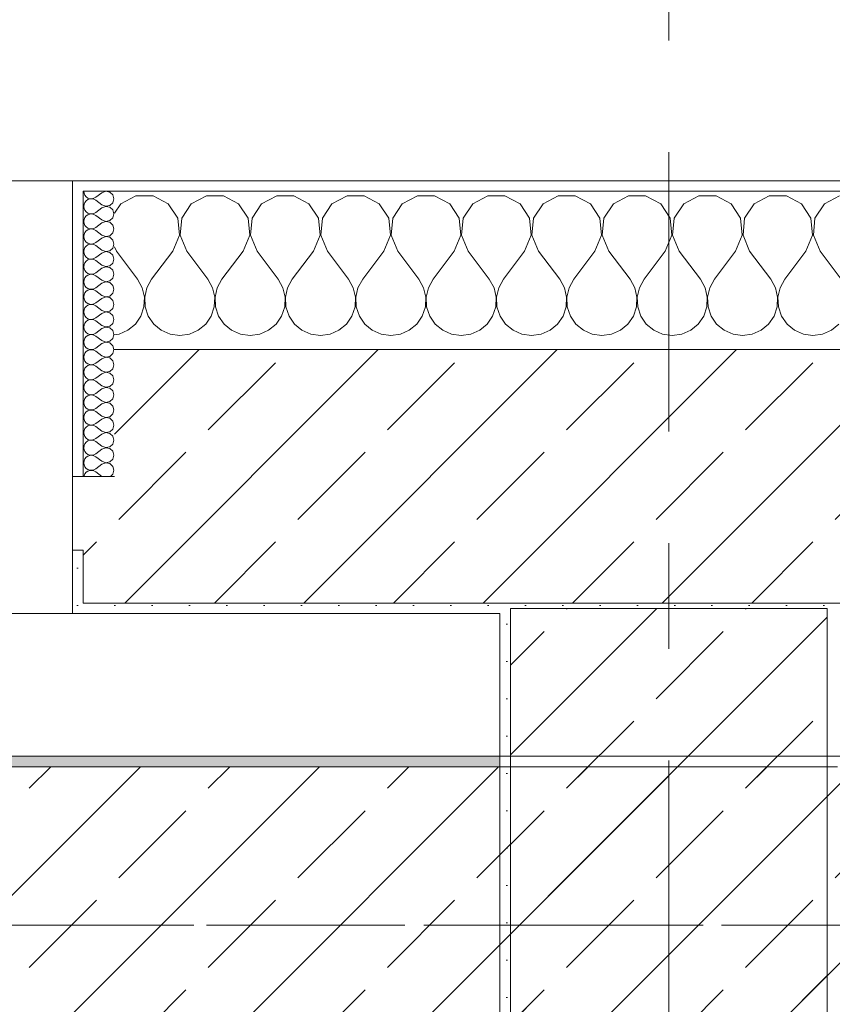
# Model space of a CAD drawing. Header units: metres. Extents: x -3.6 to 84.5, y -11 to 16.8.
# Tile 207 of 229: x 53.9 to 54.7, y 13.1 to 14. Entities that reach past the tile are written whole.
import ezdxf

# ---------------------------------------------------------------- set-up
doc = ezdxf.new("R2010")
doc.units = ezdxf.units.M
doc.header["$MEASUREMENT"] = 0
doc.linetypes.add('Achse', pattern=[0.2, 0.1, -0.05, 0, -0.05])
doc.linetypes.add('Strichlinie doppelt', pattern=[0.546806, 0.264583, -0.105833, 0.070556, -0.105833])
for name, color, linetype in [('451 - Universal.Achsen Raster', 7, 'Continuous'), ('604 - Struktur.Wand Aussen', 7, 'Continuous'), ('607 - Struktur.Stütze', 7, 'Continuous'), ('608 - Struktur.Träger', 7, 'Continuous')]:
    doc.layers.add(name, color=color, linetype=linetype)
pattern_1 = [(45, (0, 0), (-0.08485281, 0.08485281), []), (45, (-0.04243, 0.04243), (-0.08485281, 0.08485281), [0.09, -0.03])]
pattern_2 = [(45, (0, 0), (-0.01767767, 0.01767767), [0, -0.025])]
pattern_3 = [(0, (0, 0), (0, 0.08660254), [0, -0.05]), (0, (0.025, 0.0433), (0, 0.08660254), [0, -0.05])]

# ---------------------------------------------------------------- blocks, each defined once
blk = doc.blocks.new('*X22')
at = {"layer": '604 - Struktur.Wand Aussen', "color": 7, "linetype": 'Continuous', "lineweight": 5}
for p, q in [((54.02521, 13.84066), (54.0109, 13.83299)), ((54.04145, 13.84066), (54.02521, 13.84066)), ((54.05576, 13.83299), (54.04145, 13.84066)), ((54.09188, 13.84066), (54.07757, 13.83299)), ((54.10812, 13.84066), (54.09188, 13.84066)), ((54.12243, 13.83299), (54.10812, 13.84066)), ((54.15855, 13.84066), (54.14424, 13.83299)), ((54.17479, 13.84066), (54.15855, 13.84066)), ((54.1891, 13.83299), (54.17479, 13.84066)), ((54.22521, 13.84066), (54.2109, 13.83299)), ((54.24145, 13.84066), (54.22521, 13.84066)), ((54.25576, 13.83299), (54.24145, 13.84066)), ((54.29188, 13.84066), (54.27757, 13.83299)), ((54.30812, 13.84066), (54.29188, 13.84066)), ((54.32243, 13.83299), (54.30812, 13.84066)), ((54.35855, 13.84066), (54.34424, 13.83299)), ((54.37479, 13.84066), (54.35855, 13.84066)), ((54.3891, 13.83299), (54.37479, 13.84066)), ((54.42521, 13.84066), (54.4109, 13.83299)), ((54.44145, 13.84066), (54.42521, 13.84066)), ((54.45576, 13.83299), (54.44145, 13.84066)), ((54.49188, 13.84066), (54.47757, 13.83299)), ((54.50812, 13.84066), (54.49188, 13.84066)), ((54.52243, 13.83299), (54.50812, 13.84066)), ((54.55855, 13.84066), (54.54424, 13.83299)), ((54.57479, 13.84066), (54.55855, 13.84066)), ((54.5891, 13.83299), (54.57479, 13.84066)), ((54.62521, 13.84066), (54.6109, 13.83299)), ((54.64145, 13.84066), (54.62521, 13.84066)), ((54.65576, 13.83299), (54.64145, 13.84066)), ((54.69188, 13.84066), (54.67757, 13.83299)), ((54.0109, 13.83299), (54.005, 13.82411)), ((54.06475, 13.81947), (54.05576, 13.83299)), ((54.07757, 13.83299), (54.06858, 13.81947)), ((54.13142, 13.81947), (54.12243, 13.83299)), ((54.14424, 13.83299), (54.13525, 13.81947)), ((54.19808, 13.81947), (54.1891, 13.83299)), ((54.2109, 13.83299), (54.20192, 13.81947)), ((54.26475, 13.81947), (54.25576, 13.83299)), ((54.27757, 13.83299), (54.26858, 13.81947)), ((54.33142, 13.81947), (54.32243, 13.83299)), ((54.34424, 13.83299), (54.33525, 13.81947)), ((54.39808, 13.81947), (54.3891, 13.83299)), ((54.4109, 13.83299), (54.40192, 13.81947)), ((54.46475, 13.81947), (54.45576, 13.83299)), ((54.47757, 13.83299), (54.46858, 13.81947)), ((54.53142, 13.81947), (54.52243, 13.83299)), ((54.54424, 13.83299), (54.53525, 13.81947)), ((54.59808, 13.81947), (54.5891, 13.83299)), ((54.6109, 13.83299), (54.60192, 13.81947)), ((54.66475, 13.81947), (54.65576, 13.83299)), ((54.67757, 13.83299), (54.66858, 13.81947)), ((54.06629, 13.8033), (54.06475, 13.81947)), ((54.06858, 13.81947), (54.06705, 13.8033)), ((54.13295, 13.8033), (54.13142, 13.81947)), ((54.13525, 13.81947), (54.13371, 13.8033)), ((54.19962, 13.8033), (54.19808, 13.81947)), ((54.20192, 13.81947), (54.20038, 13.8033)), ((54.26629, 13.8033), (54.26475, 13.81947)), ((54.26858, 13.81947), (54.26705, 13.8033)), ((54.33295, 13.8033), (54.33142, 13.81947)), ((54.33525, 13.81947), (54.33371, 13.8033)), ((54.39962, 13.8033), (54.39808, 13.81947)), ((54.40192, 13.81947), (54.40038, 13.8033)), ((54.46629, 13.8033), (54.46475, 13.81947)), ((54.46858, 13.81947), (54.46705, 13.8033)), ((54.53295, 13.8033), (54.53142, 13.81947)), ((54.53525, 13.81947), (54.53371, 13.8033)), ((54.59962, 13.8033), (54.59808, 13.81947)), ((54.60192, 13.81947), (54.60038, 13.8033)), ((54.66629, 13.8033), (54.66475, 13.81947)), ((54.66858, 13.81947), (54.66705, 13.8033)), ((54.06, 13.78833), (54.06629, 13.8033)), ((54.06705, 13.8033), (54.07333, 13.78833)), ((54.12667, 13.78833), (54.13295, 13.8033)), ((54.13371, 13.8033), (54.14, 13.78833)), ((54.19333, 13.78833), (54.19962, 13.8033)), ((54.20038, 13.8033), (54.20667, 13.78833)), ((54.26, 13.78833), (54.26629, 13.8033)), ((54.26705, 13.8033), (54.27333, 13.78833)), ((54.32667, 13.78833), (54.33295, 13.8033)), ((54.33371, 13.8033), (54.34, 13.78833)), ((54.39333, 13.78833), (54.39962, 13.8033)), ((54.40038, 13.8033), (54.40667, 13.78833)), ((54.46, 13.78833), (54.46629, 13.8033)), ((54.46705, 13.8033), (54.47333, 13.78833)), ((54.52667, 13.78833), (54.53295, 13.8033)), ((54.53371, 13.8033), (54.54, 13.78833)), ((54.59333, 13.78833), (54.59962, 13.8033)), ((54.60038, 13.8033), (54.60667, 13.78833)), ((54.66, 13.78833), (54.66629, 13.8033)), ((54.66705, 13.8033), (54.67333, 13.78833)), ((54.005, 13.7923), (54.00667, 13.78833)), ((54.00667, 13.78833), (54.02667, 13.76167)), ((54.06, 13.78833), (54.04, 13.76167)), ((54.07333, 13.78833), (54.09333, 13.76167)), ((54.12667, 13.78833), (54.10667, 13.76167)), ((54.14, 13.78833), (54.16, 13.76167)), ((54.19333, 13.78833), (54.17333, 13.76167)), ((54.20667, 13.78833), (54.22667, 13.76167)), ((54.26, 13.78833), (54.24, 13.76167)), ((54.27333, 13.78833), (54.29333, 13.76167)), ((54.32667, 13.78833), (54.30667, 13.76167)), ((54.34, 13.78833), (54.36, 13.76167)), ((54.39333, 13.78833), (54.37333, 13.76167)), ((54.40667, 13.78833), (54.42667, 13.76167)), ((54.46, 13.78833), (54.44, 13.76167)), ((54.47333, 13.78833), (54.49333, 13.76167)), ((54.52667, 13.78833), (54.50667, 13.76167)), ((54.54, 13.78833), (54.56, 13.76167)), ((54.59333, 13.78833), (54.57333, 13.76167)), ((54.60667, 13.78833), (54.62667, 13.76167)), ((54.66, 13.78833), (54.64, 13.76167)), ((54.67333, 13.78833), (54.69333, 13.76167)), ((54.03112, 13.75362), (54.02667, 13.76167)), ((54.04, 13.76167), (54.03555, 13.75362)), ((54.09778, 13.75362), (54.09333, 13.76167)), ((54.10667, 13.76167), (54.10222, 13.75362)), ((54.16445, 13.75362), (54.16, 13.76167)), ((54.17333, 13.76167), (54.16888, 13.75362)), ((54.23112, 13.75362), (54.22667, 13.76167)), ((54.24, 13.76167), (54.23555, 13.75362)), ((54.29778, 13.75362), (54.29333, 13.76167)), ((54.30667, 13.76167), (54.30222, 13.75362)), ((54.36445, 13.75362), (54.36, 13.76167)), ((54.37333, 13.76167), (54.36888, 13.75362)), ((54.43112, 13.75362), (54.42667, 13.76167)), ((54.44, 13.76167), (54.43555, 13.75362)), ((54.49778, 13.75362), (54.49333, 13.76167)), ((54.50667, 13.76167), (54.50222, 13.75362)), ((54.56445, 13.75362), (54.56, 13.76167)), ((54.57333, 13.76167), (54.56888, 13.75362)), ((54.63112, 13.75362), (54.62667, 13.76167)), ((54.64, 13.76167), (54.63555, 13.75362)), ((54.0332, 13.74466), (54.03112, 13.75362)), ((54.03555, 13.75362), (54.03347, 13.74466)), ((54.09987, 13.74466), (54.09778, 13.75362)), ((54.10222, 13.75362), (54.10013, 13.74466)), ((54.16653, 13.74466), (54.16445, 13.75362)), ((54.16888, 13.75362), (54.1668, 13.74466)), ((54.2332, 13.74466), (54.23112, 13.75362)), ((54.23555, 13.75362), (54.23347, 13.74466)), ((54.29987, 13.74466), (54.29778, 13.75362)), ((54.30222, 13.75362), (54.30013, 13.74466)), ((54.36653, 13.74466), (54.36445, 13.75362)), ((54.36888, 13.75362), (54.3668, 13.74466)), ((54.4332, 13.74466), (54.43112, 13.75362)), ((54.43555, 13.75362), (54.43347, 13.74466)), ((54.49987, 13.74466), (54.49778, 13.75362)), ((54.50222, 13.75362), (54.50013, 13.74466)), ((54.56653, 13.74466), (54.56445, 13.75362)), ((54.56888, 13.75362), (54.5668, 13.74466)), ((54.6332, 13.74466), (54.63112, 13.75362)), ((54.63555, 13.75362), (54.63347, 13.74466)), ((54.03275, 13.73547), (54.0332, 13.74466)), ((54.03347, 13.74466), (54.03391, 13.73547)), ((54.09942, 13.73547), (54.09987, 13.74466)), ((54.10013, 13.74466), (54.10058, 13.73547)), ((54.16609, 13.73547), (54.16653, 13.74466)), ((54.1668, 13.74466), (54.16725, 13.73547)), ((54.23275, 13.73547), (54.2332, 13.74466)), ((54.23347, 13.74466), (54.23391, 13.73547)), ((54.29942, 13.73547), (54.29987, 13.74466)), ((54.30013, 13.74466), (54.30058, 13.73547)), ((54.36609, 13.73547), (54.36653, 13.74466)), ((54.3668, 13.74466), (54.36725, 13.73547)), ((54.43275, 13.73547), (54.4332, 13.74466)), ((54.43347, 13.74466), (54.43391, 13.73547)), ((54.49942, 13.73547), (54.49987, 13.74466)), ((54.50013, 13.74466), (54.50058, 13.73547)), ((54.56609, 13.73547), (54.56653, 13.74466)), ((54.5668, 13.74466), (54.56725, 13.73547)), ((54.63275, 13.73547), (54.6332, 13.74466)), ((54.63347, 13.74466), (54.63391, 13.73547)), ((54.02461, 13.71918), (54.02981, 13.72676)), ((54.02981, 13.72676), (54.03275, 13.73547)), ((54.03391, 13.73547), (54.03685, 13.72676)), ((54.03685, 13.72676), (54.04206, 13.71918)), ((54.09127, 13.71918), (54.09648, 13.72676)), ((54.09648, 13.72676), (54.09942, 13.73547)), ((54.10058, 13.73547), (54.10352, 13.72676)), ((54.10352, 13.72676), (54.10873, 13.71918)), ((54.15794, 13.71918), (54.16315, 13.72676)), ((54.16315, 13.72676), (54.16609, 13.73547)), ((54.16725, 13.73547), (54.17019, 13.72676)), ((54.17019, 13.72676), (54.17539, 13.71918)), ((54.22461, 13.71918), (54.22981, 13.72676)), ((54.22981, 13.72676), (54.23275, 13.73547)), ((54.23391, 13.73547), (54.23685, 13.72676)), ((54.23685, 13.72676), (54.24206, 13.71918)), ((54.29127, 13.71918), (54.29648, 13.72676)), ((54.29648, 13.72676), (54.29942, 13.73547)), ((54.30058, 13.73547), (54.30352, 13.72676)), ((54.30352, 13.72676), (54.30873, 13.71918)), ((54.35794, 13.71918), (54.36315, 13.72676)), ((54.36315, 13.72676), (54.36609, 13.73547)), ((54.36725, 13.73547), (54.37019, 13.72676)), ((54.37019, 13.72676), (54.37539, 13.71918)), ((54.42461, 13.71918), (54.42981, 13.72676)), ((54.42981, 13.72676), (54.43275, 13.73547)), ((54.43391, 13.73547), (54.43685, 13.72676)), ((54.43685, 13.72676), (54.44206, 13.71918)), ((54.49127, 13.71918), (54.49648, 13.72676)), ((54.49648, 13.72676), (54.49942, 13.73547)), ((54.50058, 13.73547), (54.50352, 13.72676)), ((54.50352, 13.72676), (54.50873, 13.71918)), ((54.55794, 13.71918), (54.56315, 13.72676)), ((54.56315, 13.72676), (54.56609, 13.73547)), ((54.56725, 13.73547), (54.57019, 13.72676)), ((54.57019, 13.72676), (54.57539, 13.71918)), ((54.62461, 13.71918), (54.62981, 13.72676)), ((54.62981, 13.72676), (54.63275, 13.73547)), ((54.63391, 13.73547), (54.63685, 13.72676)), ((54.63685, 13.72676), (54.64206, 13.71918)), ((54.01752, 13.71331), (54.02461, 13.71918)), ((54.04206, 13.71918), (54.04914, 13.71331)), ((54.08419, 13.71331), (54.09127, 13.71918)), ((54.10873, 13.71918), (54.11581, 13.71331)), ((54.15086, 13.71331), (54.15794, 13.71918)), ((54.17539, 13.71918), (54.18248, 13.71331)), ((54.21752, 13.71331), (54.22461, 13.71918)), ((54.24206, 13.71918), (54.24914, 13.71331)), ((54.28419, 13.71331), (54.29127, 13.71918)), ((54.30873, 13.71918), (54.31581, 13.71331)), ((54.35086, 13.71331), (54.35794, 13.71918)), ((54.37539, 13.71918), (54.38248, 13.71331)), ((54.41752, 13.71331), (54.42461, 13.71918)), ((54.44206, 13.71918), (54.44914, 13.71331)), ((54.48419, 13.71331), (54.49127, 13.71918)), ((54.50873, 13.71918), (54.51581, 13.71331)), ((54.55086, 13.71331), (54.55794, 13.71918)), ((54.57539, 13.71918), (54.58248, 13.71331)), ((54.61752, 13.71331), (54.62461, 13.71918)), ((54.64206, 13.71918), (54.64914, 13.71331)), ((54.68419, 13.71331), (54.69127, 13.71918)), ((54.005, 13.70903), (54.00911, 13.7096)), ((54.00911, 13.7096), (54.01752, 13.71331)), ((54.04914, 13.71331), (54.05756, 13.7096)), ((54.05756, 13.7096), (54.06667, 13.70833)), ((54.06667, 13.70833), (54.07578, 13.7096)), ((54.07578, 13.7096), (54.08419, 13.71331)), ((54.11581, 13.71331), (54.12422, 13.7096)), ((54.12422, 13.7096), (54.13333, 13.70833)), ((54.13333, 13.70833), (54.14244, 13.7096)), ((54.14244, 13.7096), (54.15086, 13.71331)), ((54.18248, 13.71331), (54.19089, 13.7096)), ((54.19089, 13.7096), (54.2, 13.70833)), ((54.2, 13.70833), (54.20911, 13.7096)), ((54.20911, 13.7096), (54.21752, 13.71331)), ((54.24914, 13.71331), (54.25756, 13.7096)), ((54.25756, 13.7096), (54.26667, 13.70833)), ((54.26667, 13.70833), (54.27578, 13.7096)), ((54.27578, 13.7096), (54.28419, 13.71331)), ((54.31581, 13.71331), (54.32422, 13.7096)), ((54.32422, 13.7096), (54.33333, 13.70833)), ((54.33333, 13.70833), (54.34244, 13.7096)), ((54.34244, 13.7096), (54.35086, 13.71331)), ((54.38248, 13.71331), (54.39089, 13.7096)), ((54.39089, 13.7096), (54.4, 13.70833)), ((54.4, 13.70833), (54.40911, 13.7096)), ((54.40911, 13.7096), (54.41752, 13.71331)), ((54.44914, 13.71331), (54.45756, 13.7096)), ((54.45756, 13.7096), (54.46667, 13.70833)), ((54.46667, 13.70833), (54.47578, 13.7096)), ((54.47578, 13.7096), (54.48419, 13.71331)), ((54.51581, 13.71331), (54.52422, 13.7096)), ((54.52422, 13.7096), (54.53333, 13.70833)), ((54.53333, 13.70833), (54.54244, 13.7096)), ((54.54244, 13.7096), (54.55086, 13.71331)), ((54.58248, 13.71331), (54.59089, 13.7096)), ((54.59089, 13.7096), (54.6, 13.70833)), ((54.6, 13.70833), (54.60911, 13.7096)), ((54.60911, 13.7096), (54.61752, 13.71331)), ((54.64914, 13.71331), (54.65756, 13.7096)), ((54.65756, 13.7096), (54.66667, 13.70833)), ((54.66667, 13.70833), (54.67578, 13.7096)), ((54.67578, 13.7096), (54.68419, 13.71331))]:
    blk.add_line(p, q, dxfattribs=at)
blk = doc.blocks.new('*X50')
at = {"layer": '604 - Struktur.Wand Aussen', "color": 7, "linetype": 'Continuous', "lineweight": 5}
for p, q in [((53.97571, 13.845), (53.97599, 13.84305)), ((53.97599, 13.84305), (53.97678, 13.84124)), ((53.97678, 13.84124), (53.97804, 13.83973)), ((53.97804, 13.83973), (53.97966, 13.83861)), ((53.97966, 13.83861), (53.98153, 13.83798)), ((53.98542, 13.83833), (53.98714, 13.83929)), ((53.99286, 13.84357), (53.98714, 13.83929)), ((53.9965, 13.84497), (53.99286, 13.84357)), ((54.00034, 13.84425), (53.9965, 13.84497)), ((54.00322, 13.84161), (54.00034, 13.84425)), ((54.00429, 13.83786), (54.00322, 13.84161)), ((53.97599, 13.83267), (53.97571, 13.83071)), ((53.97571, 13.83071), (53.97599, 13.82876)), ((53.97678, 13.83447), (53.97599, 13.83267)), ((53.97804, 13.83599), (53.97678, 13.83447)), ((53.97966, 13.8371), (53.97804, 13.83599)), ((53.98153, 13.83773), (53.97966, 13.8371)), ((53.98153, 13.83798), (53.9835, 13.83789)), ((53.9835, 13.83783), (53.98153, 13.83773)), ((53.9835, 13.83789), (53.98542, 13.83833)), ((53.98542, 13.83738), (53.9835, 13.83783)), ((53.98714, 13.83643), (53.98542, 13.83738)), ((53.99286, 13.83214), (53.98714, 13.83643)), ((53.99286, 13.82929), (53.98714, 13.825)), ((53.99286, 13.83214), (53.9965, 13.83074)), ((53.9965, 13.83069), (53.99286, 13.82929)), ((53.9965, 13.83074), (54.00034, 13.83147)), ((54.00034, 13.82996), (53.9965, 13.83069)), ((54.00034, 13.83147), (54.00322, 13.8341)), ((54.00322, 13.82733), (54.00034, 13.82996)), ((54.00322, 13.8341), (54.00429, 13.83786)), ((53.97599, 13.82876), (53.97678, 13.82696)), ((53.97678, 13.82018), (53.97599, 13.81838)), ((53.97678, 13.82696), (53.97804, 13.82544)), ((53.97804, 13.8217), (53.97678, 13.82018)), ((53.97804, 13.82544), (53.97966, 13.82433)), ((53.97966, 13.82282), (53.97804, 13.8217)), ((53.97966, 13.82433), (53.98153, 13.8237)), ((53.98153, 13.82345), (53.97966, 13.82282)), ((53.98153, 13.8237), (53.9835, 13.8236)), ((53.9835, 13.82354), (53.98153, 13.82345)), ((53.9835, 13.8236), (53.98542, 13.82405)), ((53.98542, 13.8231), (53.9835, 13.82354)), ((53.98542, 13.82405), (53.98714, 13.825)), ((53.98714, 13.82214), (53.98542, 13.8231)), ((53.99286, 13.81786), (53.98714, 13.82214)), ((54.00034, 13.81718), (54.00322, 13.81982)), ((54.00429, 13.82357), (54.00322, 13.82733)), ((54.00322, 13.81982), (54.00429, 13.82357)), ((53.97599, 13.81838), (53.97571, 13.81643)), ((53.97571, 13.81643), (53.97599, 13.81448)), ((53.97599, 13.81448), (53.97678, 13.81267)), ((53.97678, 13.81267), (53.97804, 13.81116)), ((53.97804, 13.81116), (53.97966, 13.81004)), ((53.98542, 13.80976), (53.98714, 13.81071)), ((53.99286, 13.815), (53.98714, 13.81071)), ((53.99286, 13.81786), (53.9965, 13.81646)), ((53.9965, 13.8164), (53.99286, 13.815)), ((53.9965, 13.81646), (54.00034, 13.81718)), ((54.00034, 13.81567), (53.9965, 13.8164)), ((54.00322, 13.81304), (54.00034, 13.81567)), ((54.00429, 13.80929), (54.00322, 13.81304)), ((53.97599, 13.80409), (53.97571, 13.80214)), ((53.97571, 13.80214), (53.97599, 13.80019)), ((53.97678, 13.8059), (53.97599, 13.80409)), ((53.97804, 13.80742), (53.97678, 13.8059)), ((53.97966, 13.80853), (53.97804, 13.80742)), ((53.97966, 13.81004), (53.98153, 13.80941)), ((53.98153, 13.80916), (53.97966, 13.80853)), ((53.98153, 13.80941), (53.9835, 13.80931)), ((53.9835, 13.80926), (53.98153, 13.80916)), ((53.9835, 13.80931), (53.98542, 13.80976)), ((53.98542, 13.80881), (53.9835, 13.80926)), ((53.98714, 13.80786), (53.98542, 13.80881)), ((53.99286, 13.80357), (53.98714, 13.80786)), ((53.99286, 13.80357), (53.9965, 13.80217)), ((53.9965, 13.80211), (53.99286, 13.80071)), ((53.9965, 13.80217), (54.00034, 13.8029)), ((54.00034, 13.80139), (53.9965, 13.80211)), ((54.00034, 13.8029), (54.00322, 13.80553)), ((54.00322, 13.79876), (54.00034, 13.80139)), ((54.00322, 13.80553), (54.00429, 13.80929)), ((53.97599, 13.80019), (53.97678, 13.79839)), ((53.97678, 13.79839), (53.97804, 13.79687)), ((53.97804, 13.79313), (53.97678, 13.79161)), ((53.97804, 13.79687), (53.97966, 13.79575)), ((53.97966, 13.79425), (53.97804, 13.79313)), ((53.97966, 13.79575), (53.98153, 13.79512)), ((53.98153, 13.79488), (53.97966, 13.79425)), ((53.98153, 13.79512), (53.9835, 13.79503)), ((53.9835, 13.79497), (53.98153, 13.79488)), ((53.9835, 13.79503), (53.98542, 13.79547)), ((53.98542, 13.79453), (53.9835, 13.79497)), ((53.98542, 13.79547), (53.98714, 13.79643)), ((53.98714, 13.79357), (53.98542, 13.79453)), ((53.99286, 13.80071), (53.98714, 13.79643)), ((53.99286, 13.78929), (53.98714, 13.79357)), ((54.00429, 13.795), (54.00322, 13.79876)), ((54.00322, 13.79124), (54.00429, 13.795)), ((53.97599, 13.78981), (53.97571, 13.78786)), ((53.97571, 13.78786), (53.97599, 13.78591)), ((53.97678, 13.79161), (53.97599, 13.78981)), ((53.97599, 13.78591), (53.97678, 13.7841)), ((53.97678, 13.7841), (53.97804, 13.78258)), ((53.97804, 13.78258), (53.97966, 13.78147)), ((53.99286, 13.78643), (53.98714, 13.78214)), ((53.99286, 13.78929), (53.9965, 13.78789)), ((53.9965, 13.78783), (53.99286, 13.78643)), ((53.9965, 13.78789), (54.00034, 13.78861)), ((54.00034, 13.7871), (53.9965, 13.78783)), ((54.00034, 13.78861), (54.00322, 13.79124)), ((54.00322, 13.78447), (54.00034, 13.7871)), ((54.00429, 13.78071), (54.00322, 13.78447)), ((53.97599, 13.77552), (53.97571, 13.77357)), ((53.97571, 13.77357), (53.97599, 13.77162)), ((53.97678, 13.77733), (53.97599, 13.77552)), ((53.97804, 13.77884), (53.97678, 13.77733)), ((53.97966, 13.77996), (53.97804, 13.77884)), ((53.97966, 13.78147), (53.98153, 13.78084)), ((53.98153, 13.78059), (53.97966, 13.77996)), ((53.98153, 13.78084), (53.9835, 13.78074)), ((53.9835, 13.78069), (53.98153, 13.78059)), ((53.9835, 13.78074), (53.98542, 13.78119)), ((53.98542, 13.78024), (53.9835, 13.78069)), ((53.98542, 13.78119), (53.98714, 13.78214)), ((53.98714, 13.77929), (53.98542, 13.78024)), ((53.99286, 13.775), (53.98714, 13.77929)), ((53.99286, 13.775), (53.9965, 13.7736)), ((53.9965, 13.77354), (53.99286, 13.77214)), ((53.9965, 13.7736), (54.00034, 13.77433)), ((54.00034, 13.77282), (53.9965, 13.77354)), ((54.00034, 13.77433), (54.00322, 13.77696)), ((54.00322, 13.77696), (54.00429, 13.78071)), ((53.97599, 13.77162), (53.97678, 13.76982)), ((53.97678, 13.76982), (53.97804, 13.7683)), ((53.97804, 13.76456), (53.97678, 13.76304)), ((53.97804, 13.7683), (53.97966, 13.76718)), ((53.97966, 13.76567), (53.97804, 13.76456)), ((53.97966, 13.76718), (53.98153, 13.76655)), ((53.98153, 13.7663), (53.97966, 13.76567)), ((53.98153, 13.76655), (53.9835, 13.76646)), ((53.9835, 13.7664), (53.98153, 13.7663)), ((53.9835, 13.76646), (53.98542, 13.7669)), ((53.98542, 13.76595), (53.9835, 13.7664)), ((53.98542, 13.7669), (53.98714, 13.76786)), ((53.98714, 13.765), (53.98542, 13.76595)), ((53.99286, 13.77214), (53.98714, 13.76786)), ((53.99286, 13.76071), (53.98714, 13.765)), ((54.00322, 13.77018), (54.00034, 13.77282)), ((54.00429, 13.76643), (54.00322, 13.77018)), ((54.00322, 13.76267), (54.00429, 13.76643)), ((53.97599, 13.76124), (53.97571, 13.75929)), ((53.97571, 13.75929), (53.97599, 13.75733)), ((53.97678, 13.76304), (53.97599, 13.76124)), ((53.97599, 13.75733), (53.97678, 13.75553)), ((53.97678, 13.75553), (53.97804, 13.75401)), ((53.99286, 13.75786), (53.98714, 13.75357)), ((53.99286, 13.76071), (53.9965, 13.75931)), ((53.9965, 13.75926), (53.99286, 13.75786)), ((53.9965, 13.75931), (54.00034, 13.76004)), ((54.00034, 13.75853), (53.9965, 13.75926)), ((54.00034, 13.76004), (54.00322, 13.76267)), ((54.00322, 13.7559), (54.00034, 13.75853)), ((54.00429, 13.75214), (54.00322, 13.7559)), ((53.97599, 13.74695), (53.97571, 13.745)), ((53.97678, 13.74876), (53.97599, 13.74695)), ((53.97804, 13.75027), (53.97678, 13.74876)), ((53.97804, 13.75401), (53.97966, 13.7529)), ((53.97966, 13.75139), (53.97804, 13.75027)), ((53.97966, 13.7529), (53.98153, 13.75227)), ((53.98153, 13.75202), (53.97966, 13.75139)), ((53.98153, 13.75227), (53.9835, 13.75217)), ((53.9835, 13.75211), (53.98153, 13.75202)), ((53.9835, 13.75217), (53.98542, 13.75262)), ((53.98542, 13.75167), (53.9835, 13.75211)), ((53.98542, 13.75262), (53.98714, 13.75357)), ((53.98714, 13.75071), (53.98542, 13.75167)), ((53.99286, 13.74643), (53.98714, 13.75071)), ((53.99286, 13.74643), (53.9965, 13.74503)), ((53.9965, 13.74503), (54.00034, 13.74575)), ((54.00034, 13.74575), (54.00322, 13.74839)), ((54.00322, 13.74839), (54.00429, 13.75214)), ((53.97571, 13.745), (53.97599, 13.74305)), ((53.97599, 13.74305), (53.97678, 13.74124)), ((53.97678, 13.74124), (53.97804, 13.73973)), ((53.97804, 13.73599), (53.97678, 13.73447)), ((53.97804, 13.73973), (53.97966, 13.73861)), ((53.97966, 13.7371), (53.97804, 13.73599)), ((53.97966, 13.73861), (53.98153, 13.73798)), ((53.98153, 13.73773), (53.97966, 13.7371)), ((53.98153, 13.73798), (53.9835, 13.73789)), ((53.9835, 13.73783), (53.98153, 13.73773)), ((53.9835, 13.73789), (53.98542, 13.73833)), ((53.98542, 13.73738), (53.9835, 13.73783)), ((53.98542, 13.73833), (53.98714, 13.73929)), ((53.98714, 13.73643), (53.98542, 13.73738)), ((53.99286, 13.74357), (53.98714, 13.73929)), ((53.99286, 13.73214), (53.98714, 13.73643)), ((53.9965, 13.74497), (53.99286, 13.74357)), ((54.00034, 13.74425), (53.9965, 13.74497)), ((54.00322, 13.74161), (54.00034, 13.74425)), ((54.00429, 13.73786), (54.00322, 13.74161)), ((54.00322, 13.7341), (54.00429, 13.73786)), ((53.97599, 13.73267), (53.97571, 13.73071)), ((53.97571, 13.73071), (53.97599, 13.72876)), ((53.97678, 13.73447), (53.97599, 13.73267)), ((53.97599, 13.72876), (53.97678, 13.72696)), ((53.97678, 13.72696), (53.97804, 13.72544)), ((53.99286, 13.72929), (53.98714, 13.725)), ((53.99286, 13.73214), (53.9965, 13.73074)), ((53.9965, 13.73069), (53.99286, 13.72929)), ((53.9965, 13.73074), (54.00034, 13.73147)), ((54.00034, 13.72996), (53.9965, 13.73069)), ((54.00034, 13.73147), (54.00322, 13.7341)), ((54.00322, 13.72733), (54.00034, 13.72996)), ((54.00429, 13.72357), (54.00322, 13.72733)), ((53.97599, 13.71838), (53.97571, 13.71643)), ((53.97678, 13.72018), (53.97599, 13.71838)), ((53.97804, 13.7217), (53.97678, 13.72018)), ((53.97804, 13.72544), (53.97966, 13.72433)), ((53.97966, 13.72282), (53.97804, 13.7217)), ((53.97966, 13.72433), (53.98153, 13.7237)), ((53.98153, 13.72345), (53.97966, 13.72282)), ((53.98153, 13.7237), (53.9835, 13.7236)), ((53.9835, 13.72354), (53.98153, 13.72345)), ((53.9835, 13.7236), (53.98542, 13.72405)), ((53.98542, 13.7231), (53.9835, 13.72354)), ((53.98542, 13.72405), (53.98714, 13.725)), ((53.98714, 13.72214), (53.98542, 13.7231)), ((53.99286, 13.71786), (53.98714, 13.72214)), ((53.99286, 13.71786), (53.9965, 13.71646)), ((53.9965, 13.71646), (54.00034, 13.71718)), ((54.00034, 13.71718), (54.00322, 13.71982)), ((54.00322, 13.71982), (54.00429, 13.72357)), ((53.97571, 13.71643), (53.97599, 13.71448)), ((53.97599, 13.71448), (53.97678, 13.71267)), ((53.97678, 13.71267), (53.97804, 13.71116)), ((53.97804, 13.71116), (53.97966, 13.71004)), ((53.97966, 13.70853), (53.97804, 13.70742)), ((53.97966, 13.71004), (53.98153, 13.70941)), ((53.98153, 13.70916), (53.97966, 13.70853)), ((53.98153, 13.70941), (53.9835, 13.70931)), ((53.9835, 13.70926), (53.98153, 13.70916)), ((53.9835, 13.70931), (53.98542, 13.70976)), ((53.98542, 13.70881), (53.9835, 13.70926)), ((53.98542, 13.70976), (53.98714, 13.71071)), ((53.98714, 13.70786), (53.98542, 13.70881)), ((53.99286, 13.715), (53.98714, 13.71071)), ((53.99286, 13.70357), (53.98714, 13.70786)), ((53.9965, 13.7164), (53.99286, 13.715)), ((54.00034, 13.71567), (53.9965, 13.7164)), ((54.00322, 13.71304), (54.00034, 13.71567)), ((54.00429, 13.70929), (54.00322, 13.71304)), ((54.00322, 13.70553), (54.00429, 13.70929)), ((53.97599, 13.70409), (53.97571, 13.70214)), ((53.97571, 13.70214), (53.97599, 13.70019)), ((53.97678, 13.7059), (53.97599, 13.70409)), ((53.97599, 13.70019), (53.97678, 13.69839)), ((53.97804, 13.70742), (53.97678, 13.7059)), ((53.99286, 13.70071), (53.98714, 13.69643)), ((53.99286, 13.70357), (53.9965, 13.70217)), ((53.9965, 13.70211), (53.99286, 13.70071)), ((53.9965, 13.70217), (54.00034, 13.7029)), ((54.00034, 13.70139), (53.9965, 13.70211)), ((54.00034, 13.7029), (54.00322, 13.70553)), ((54.00322, 13.69876), (54.00034, 13.70139)), ((54.00429, 13.695), (54.00322, 13.69876)), ((53.97599, 13.68981), (53.97571, 13.68786)), ((53.97678, 13.69161), (53.97599, 13.68981)), ((53.97678, 13.69839), (53.97804, 13.69687)), ((53.97804, 13.69313), (53.97678, 13.69161)), ((53.97804, 13.69687), (53.97966, 13.69575)), ((53.97966, 13.69425), (53.97804, 13.69313)), ((53.97966, 13.69575), (53.98153, 13.69512)), ((53.98153, 13.69488), (53.97966, 13.69425)), ((53.98153, 13.69512), (53.9835, 13.69503)), ((53.9835, 13.69497), (53.98153, 13.69488)), ((53.9835, 13.69503), (53.98542, 13.69547)), ((53.98542, 13.69453), (53.9835, 13.69497)), ((53.98542, 13.69547), (53.98714, 13.69643)), ((53.98714, 13.69357), (53.98542, 13.69453)), ((53.99286, 13.68929), (53.98714, 13.69357)), ((53.99286, 13.68929), (53.9965, 13.68789)), ((54.00034, 13.68861), (54.00322, 13.69124)), ((54.00322, 13.69124), (54.00429, 13.695)), ((53.97571, 13.68786), (53.97599, 13.68591)), ((53.97599, 13.68591), (53.97678, 13.6841)), ((53.97678, 13.6841), (53.97804, 13.68258)), ((53.97804, 13.68258), (53.97966, 13.68147)), ((53.97966, 13.67996), (53.97804, 13.67884)), ((53.97966, 13.68147), (53.98153, 13.68084)), ((53.98153, 13.68059), (53.97966, 13.67996)), ((53.98153, 13.68084), (53.9835, 13.68074)), ((53.9835, 13.68069), (53.98153, 13.68059)), ((53.9835, 13.68074), (53.98542, 13.68119)), ((53.98542, 13.68024), (53.9835, 13.68069)), ((53.98542, 13.68119), (53.98714, 13.68214)), ((53.98714, 13.67929), (53.98542, 13.68024)), ((53.99286, 13.68643), (53.98714, 13.68214)), ((53.9965, 13.68783), (53.99286, 13.68643)), ((53.9965, 13.68789), (54.00034, 13.68861)), ((54.00034, 13.6871), (53.9965, 13.68783)), ((54.00322, 13.68447), (54.00034, 13.6871)), ((54.00429, 13.68071), (54.00322, 13.68447)), ((54.00322, 13.67696), (54.00429, 13.68071)), ((53.97599, 13.67552), (53.97571, 13.67357)), ((53.97571, 13.67357), (53.97599, 13.67162)), ((53.97678, 13.67733), (53.97599, 13.67552)), ((53.97599, 13.67162), (53.97678, 13.66982)), ((53.97804, 13.67884), (53.97678, 13.67733)), ((53.99286, 13.675), (53.98714, 13.67929)), ((53.99286, 13.67214), (53.98714, 13.66786)), ((53.99286, 13.675), (53.9965, 13.6736)), ((53.9965, 13.67354), (53.99286, 13.67214)), ((53.9965, 13.6736), (54.00034, 13.67433)), ((54.00034, 13.67282), (53.9965, 13.67354)), ((54.00034, 13.67433), (54.00322, 13.67696)), ((54.00322, 13.67018), (54.00034, 13.67282)), ((53.97599, 13.66124), (53.97571, 13.65929)), ((53.97678, 13.66304), (53.97599, 13.66124)), ((53.97678, 13.66982), (53.97804, 13.6683)), ((53.97804, 13.66456), (53.97678, 13.66304)), ((53.97804, 13.6683), (53.97966, 13.66718)), ((53.97966, 13.66567), (53.97804, 13.66456)), ((53.97966, 13.66718), (53.98153, 13.66655)), ((53.98153, 13.6663), (53.97966, 13.66567)), ((53.98153, 13.66655), (53.9835, 13.66646)), ((53.9835, 13.6664), (53.98153, 13.6663)), ((53.9835, 13.66646), (53.98542, 13.6669)), ((53.98542, 13.66595), (53.9835, 13.6664)), ((53.98542, 13.6669), (53.98714, 13.66786)), ((53.98714, 13.665), (53.98542, 13.66595)), ((53.99286, 13.66071), (53.98714, 13.665)), ((54.00034, 13.66004), (54.00322, 13.66267)), ((54.00429, 13.66643), (54.00322, 13.67018)), ((54.00322, 13.66267), (54.00429, 13.66643)), ((53.97571, 13.65929), (53.97599, 13.65733)), ((53.97599, 13.65733), (53.97678, 13.65553)), ((53.97678, 13.65553), (53.97804, 13.65401)), ((53.97804, 13.65401), (53.97966, 13.6529)), ((53.97966, 13.6529), (53.98153, 13.65227)), ((53.98153, 13.65202), (53.97966, 13.65139)), ((53.98153, 13.65227), (53.9835, 13.65217)), ((53.9835, 13.65211), (53.98153, 13.65202)), ((53.9835, 13.65217), (53.98542, 13.65262)), ((53.98542, 13.65167), (53.9835, 13.65211)), ((53.98542, 13.65262), (53.98714, 13.65357)), ((53.99286, 13.65786), (53.98714, 13.65357)), ((53.99286, 13.66071), (53.9965, 13.65931)), ((53.9965, 13.65926), (53.99286, 13.65786)), ((53.9965, 13.65931), (54.00034, 13.66004)), ((54.00034, 13.65853), (53.9965, 13.65926)), ((54.00322, 13.6559), (54.00034, 13.65853)), ((54.00429, 13.65214), (54.00322, 13.6559)), ((54.00322, 13.64839), (54.00429, 13.65214)), ((53.97599, 13.64695), (53.97571, 13.645)), ((53.97571, 13.645), (53.97599, 13.64305)), ((53.97678, 13.64876), (53.97599, 13.64695)), ((53.97599, 13.64305), (53.97678, 13.64124)), ((53.97804, 13.65027), (53.97678, 13.64876)), ((53.97966, 13.65139), (53.97804, 13.65027)), ((53.98714, 13.65071), (53.98542, 13.65167)), ((53.99286, 13.64643), (53.98714, 13.65071)), ((53.99286, 13.64357), (53.98714, 13.63929)), ((53.99286, 13.64643), (53.9965, 13.64503)), ((53.9965, 13.64497), (53.99286, 13.64357)), ((53.9965, 13.64503), (54.00034, 13.64575)), ((54.00034, 13.64425), (53.9965, 13.64497)), ((54.00034, 13.64575), (54.00322, 13.64839)), ((54.00322, 13.64161), (54.00034, 13.64425)), ((53.97678, 13.63447), (53.97599, 13.63267)), ((53.97678, 13.64124), (53.97804, 13.63973)), ((53.97804, 13.63599), (53.97678, 13.63447)), ((53.97804, 13.63973), (53.97966, 13.63861)), ((53.97966, 13.6371), (53.97804, 13.63599)), ((53.97966, 13.63861), (53.98153, 13.63798)), ((53.98153, 13.63773), (53.97966, 13.6371)), ((53.98153, 13.63798), (53.9835, 13.63789)), ((53.9835, 13.63783), (53.98153, 13.63773)), ((53.9835, 13.63789), (53.98542, 13.63833)), ((53.98542, 13.63738), (53.9835, 13.63783)), ((53.98542, 13.63833), (53.98714, 13.63929)), ((53.98714, 13.63643), (53.98542, 13.63738)), ((53.99286, 13.63214), (53.98714, 13.63643)), ((54.00034, 13.63147), (54.00322, 13.6341)), ((54.00429, 13.63786), (54.00322, 13.64161)), ((54.00322, 13.6341), (54.00429, 13.63786)), ((53.97599, 13.63267), (53.97571, 13.63071)), ((53.97571, 13.63071), (53.97599, 13.62876)), ((53.97599, 13.62876), (53.97678, 13.62696)), ((53.97678, 13.62696), (53.97804, 13.62544)), ((53.97804, 13.62544), (53.97966, 13.62433)), ((53.97966, 13.62433), (53.98153, 13.6237)), ((53.9835, 13.6236), (53.98542, 13.62405)), ((53.98542, 13.62405), (53.98714, 13.625)), ((53.99286, 13.62929), (53.98714, 13.625)), ((53.99286, 13.63214), (53.9965, 13.63074)), ((53.9965, 13.63069), (53.99286, 13.62929)), ((53.9965, 13.63074), (54.00034, 13.63147)), ((54.00034, 13.62996), (53.9965, 13.63069)), ((54.00322, 13.62733), (54.00034, 13.62996)), ((54.00429, 13.62357), (54.00322, 13.62733)), ((53.97599, 13.61838), (53.97571, 13.61643)), ((53.97571, 13.61643), (53.97599, 13.61448)), ((53.97678, 13.62018), (53.97599, 13.61838)), ((53.97804, 13.6217), (53.97678, 13.62018)), ((53.97966, 13.62282), (53.97804, 13.6217)), ((53.98153, 13.62345), (53.97966, 13.62282)), ((53.98153, 13.6237), (53.9835, 13.6236)), ((53.9835, 13.62354), (53.98153, 13.62345)), ((53.98542, 13.6231), (53.9835, 13.62354)), ((53.98714, 13.62214), (53.98542, 13.6231)), ((53.99286, 13.61786), (53.98714, 13.62214)), ((53.99286, 13.615), (53.98714, 13.61071)), ((53.99286, 13.61786), (53.9965, 13.61646)), ((53.9965, 13.6164), (53.99286, 13.615)), ((53.9965, 13.61646), (54.00034, 13.61718)), ((54.00034, 13.61567), (53.9965, 13.6164)), ((54.00034, 13.61718), (54.00322, 13.61982)), ((54.00322, 13.61304), (54.00034, 13.61567)), ((54.00322, 13.61982), (54.00429, 13.62357)), ((53.97599, 13.61448), (53.97678, 13.61267)), ((53.97678, 13.6059), (53.97599, 13.60409)), ((53.97678, 13.61267), (53.97804, 13.61116)), ((53.97804, 13.60742), (53.97678, 13.6059)), ((53.97804, 13.61116), (53.97966, 13.61004)), ((53.97966, 13.60853), (53.97804, 13.60742)), ((53.97966, 13.61004), (53.98153, 13.60941)), ((53.98153, 13.60916), (53.97966, 13.60853)), ((53.98153, 13.60941), (53.9835, 13.60931)), ((53.9835, 13.60926), (53.98153, 13.60916)), ((53.9835, 13.60931), (53.98542, 13.60976)), ((53.98542, 13.60881), (53.9835, 13.60926)), ((53.98542, 13.60976), (53.98714, 13.61071)), ((53.98714, 13.60786), (53.98542, 13.60881)), ((53.99286, 13.60357), (53.98714, 13.60786)), ((54.00034, 13.6029), (54.00322, 13.60553)), ((54.00429, 13.60929), (54.00322, 13.61304)), ((54.00322, 13.60553), (54.00429, 13.60929)), ((53.97599, 13.60409), (53.97571, 13.60214)), ((53.97571, 13.60214), (53.97599, 13.60019)), ((53.97599, 13.60019), (53.97678, 13.59839)), ((53.97678, 13.59839), (53.97804, 13.59687)), ((53.97804, 13.59687), (53.97966, 13.59575)), ((53.98542, 13.59547), (53.98714, 13.59643)), ((53.99286, 13.60071), (53.98714, 13.59643)), ((53.99286, 13.60357), (53.9965, 13.60217)), ((53.9965, 13.60211), (53.99286, 13.60071)), ((53.9965, 13.60217), (54.00034, 13.6029)), ((54.00034, 13.60139), (53.9965, 13.60211)), ((54.00322, 13.59876), (54.00034, 13.60139)), ((54.00429, 13.595), (54.00322, 13.59876)), ((53.97599, 13.58981), (53.97571, 13.58786)), ((53.97571, 13.58786), (53.97599, 13.58591)), ((53.97678, 13.59161), (53.97599, 13.58981)), ((53.97804, 13.59313), (53.97678, 13.59161)), ((53.97966, 13.59425), (53.97804, 13.59313)), ((53.97966, 13.59575), (53.98153, 13.59512)), ((53.98153, 13.59488), (53.97966, 13.59425)), ((53.98153, 13.59512), (53.9835, 13.59503)), ((53.9835, 13.59497), (53.98153, 13.59488)), ((53.9835, 13.59503), (53.98542, 13.59547)), ((53.98542, 13.59453), (53.9835, 13.59497)), ((53.98714, 13.59357), (53.98542, 13.59453)), ((53.99286, 13.58929), (53.98714, 13.59357)), ((53.99286, 13.58929), (53.9965, 13.58789)), ((53.9965, 13.58783), (53.99286, 13.58643)), ((53.9965, 13.58789), (54.00034, 13.58861)), ((54.00034, 13.5871), (53.9965, 13.58783)), ((54.00034, 13.58861), (54.00322, 13.59124)), ((54.00322, 13.58447), (54.00034, 13.5871)), ((54.00322, 13.59124), (54.00429, 13.595)), ((53.97599, 13.58591), (53.97678, 13.5841)), ((53.97678, 13.57733), (53.97599, 13.57552)), ((53.97678, 13.5841), (53.97804, 13.58258)), ((53.97804, 13.57884), (53.97678, 13.57733)), ((53.97804, 13.58258), (53.97966, 13.58147)), ((53.97966, 13.57996), (53.97804, 13.57884)), ((53.97966, 13.58147), (53.98153, 13.58084)), ((53.98153, 13.58059), (53.97966, 13.57996)), ((53.98153, 13.58084), (53.9835, 13.58074)), ((53.9835, 13.58069), (53.98153, 13.58059)), ((53.9835, 13.58074), (53.98542, 13.58119)), ((53.98542, 13.58024), (53.9835, 13.58069)), ((53.98542, 13.58119), (53.98714, 13.58214)), ((53.98714, 13.57929), (53.98542, 13.58024)), ((53.99286, 13.58643), (53.98714, 13.58214)), ((53.99286, 13.575), (53.98714, 13.57929)), ((54.00429, 13.58071), (54.00322, 13.58447)), ((54.00322, 13.57696), (54.00429, 13.58071)), ((53.97599, 13.57552), (53.97591, 13.575)), ((54.00108, 13.575), (54.00322, 13.57696))]:
    blk.add_line(p, q, dxfattribs=at)

msp = doc.modelspace()

# ---------------------------------------------------------------- hatches: boundary and pattern name
at = {"layer": '604 - Struktur.Wand Aussen', "linetype": 'Continuous', "lineweight": 0, "true_color": 0x000000}
h = msp.add_hatch(dxfattribs=at)
h.set_pattern_fill('Verputz_0001', color=18, style=0, pattern_type=2)
h.set_pattern_definition(pattern_3)
h.paths.add_polyline_path([(53.975, 13.855), (53.965, 13.855), (53.965, 13.575), (53.975, 13.575)])
h = msp.add_hatch(dxfattribs=at)
h.set_pattern_fill('Verputz_0001', color=18, style=0, pattern_type=2)
h.set_pattern_definition(pattern_3)
h.paths.add_polyline_path([(53.975, 13.855), (53.975, 13.845), (55.14, 13.845), (55.14, 13.855)])
h = msp.add_hatch(dxfattribs=at)
h.set_pattern_fill('Beton__Stahlbeton_0001', color=18, style=0, pattern_type=2)
h.set_pattern_definition(pattern_1)
h.paths.add_polyline_path([(53.965, 13.505), (53.975, 13.505), (53.975, 13.455), (55.14, 13.455), (55.14, 13.505), (55.15, 13.505), (55.15, 13.575), (55.14, 13.575), (55.11, 13.575), (55.11, 13.695), (54.005, 13.695), (54.005, 13.575), (53.975, 13.575), (53.965, 13.575)])
h = msp.add_hatch(dxfattribs=at)
h.set_pattern_fill('Gips_0001', color=18, style=0, pattern_type=2)
h.set_pattern_definition(pattern_2)
h.paths.add_polyline_path([(53.975, 13.445), (53.975, 13.505), (53.965, 13.505), (53.965, 13.445)])
h = msp.add_hatch(dxfattribs=at)
h.set_pattern_fill('Gips_0001', color=18, style=0, pattern_type=2)
h.set_pattern_definition(pattern_2)
h.paths.add_polyline_path([(53.975, 13.445), (54.36999, 13.445), (54.36999, 13.455), (53.975, 13.455)])
at = {"layer": '607 - Struktur.Stütze', "linetype": 'Continuous', "lineweight": 0, "true_color": 0x000000}
h = msp.add_hatch(dxfattribs=at)
h.set_pattern_fill('Gips_0001', color=18, style=0, pattern_type=2)
h.set_pattern_definition(pattern_2)
h.paths.add_polyline_path([(54.36999, 13.455), (54.36999, 13.445), (54.37999, 13.445), (54.37999, 13.44998), (54.67999, 13.44998), (54.67999, 13.445), (54.68999, 13.445), (54.68999, 13.455)])
h = msp.add_hatch(dxfattribs=at)
h.set_pattern_fill('Beton__Stahlbeton_0001', color=18, style=0, pattern_type=2)
h.set_pattern_definition(pattern_1)
h.paths.add_polyline_path([(54.37999, 12.99998), (54.67999, 12.99998), (54.67999, 13.44998), (54.37999, 13.44998)])
h = msp.add_hatch(dxfattribs=at)
h.set_pattern_fill('Gips_0001', color=18, style=0, pattern_type=2)
h.set_pattern_definition(pattern_2)
h.paths.add_polyline_path([(54.37999, 13.445), (54.36999, 13.445), (54.36999, 12.98998), (54.44997, 12.98998), (54.44997, 12.99998), (54.37999, 12.99998)])
h = msp.add_hatch(dxfattribs=at)
h.set_pattern_fill('Gips_0001', color=18, style=0, pattern_type=2)
h.set_pattern_definition(pattern_2)
h.paths.add_polyline_path([(54.59997, 12.98998), (54.68999, 12.98998), (54.68999, 13.445), (54.67999, 13.445), (54.67999, 12.99998), (54.59997, 12.99998)])
at = {"layer": '608 - Struktur.Träger', "linetype": 'Continuous', "lineweight": 0, "true_color": 0x000000}
h = msp.add_hatch(dxfattribs=at)
h.set_pattern_fill('Gips_0001', color=18, style=0, pattern_type=2)
h.set_pattern_definition(pattern_2)
h.paths.add_polyline_path([(51.08999, 13.30998), (51.08999, 13.29998), (54.36999, 13.29998), (54.36999, 13.30998)])
h = msp.add_hatch(dxfattribs=at)
h.set_pattern_fill('Beton__Stahlbeton_0001', color=18, style=0, pattern_type=2)
h.set_pattern_definition(pattern_1)
h.paths.add_polyline_path([(50.77999, 12.99998), (51.08999, 12.99998), (54.36999, 12.99998), (54.68999, 12.99998), (57.96999, 12.99998), (58.28999, 12.99998), (61.56999, 12.99998), (61.87999, 12.99998), (61.87999, 13.29998), (61.56999, 13.29998), (58.28999, 13.29998), (57.96999, 13.29998), (54.68999, 13.29998), (54.36999, 13.29998), (51.08999, 13.29998), (50.77999, 13.29998)])

# ---------------------------------------------------------------- linework, layer by layer
at = {"layer": '451 - Universal.Achsen Raster', "color": 160, "linetype": 'Strichlinie doppelt', "lineweight": 9, "true_color": 0x3232ff}
for p, q in [((54.52999, -10.585), (54.52999, 16.355)), ((64.93502, 13.14998), (-3.175, 13.14998))]:
    msp.add_line(p, q, dxfattribs=at)
at = {"layer": '604 - Struktur.Wand Aussen', "color": 7, "linetype": 'Continuous', "lineweight": 13}
for p, q in [((53.965, 13.855), (51.565, 13.855)), ((55.11, 13.695), (54.005, 13.695)), ((53.965, 13.575), (53.965, 13.505)), ((53.975, 13.455), (53.975, 13.505)), ((53.975, 13.455), (55.14, 13.455)), ((51.565, 13.445), (53.965, 13.445))]:
    msp.add_line(p, q, dxfattribs=at)
at = {"layer": '604 - Struktur.Wand Aussen', "color": 7, "linetype": 'Continuous', "lineweight": 5}
for p, q in [((53.965, 13.855), (53.965, 13.845)), ((53.975, 13.855), (53.965, 13.855)), ((53.965, 13.845), (53.965, 13.705)), ((54.005, 13.845), (53.975, 13.845)), ((53.975, 13.575), (53.975, 13.845)), ((53.975, 13.845), (53.975, 13.575)), ((55.11, 13.845), (54.005, 13.845)), ((53.965, 13.705), (53.965, 13.695)), ((53.965, 13.695), (53.965, 13.575)), ((53.975, 13.575), (53.965, 13.575)), ((54.005, 13.575), (53.975, 13.575)), ((53.965, 13.505), (53.965, 13.455)), ((53.975, 13.505), (53.965, 13.505)), ((53.965, 13.455), (53.965, 13.445)), ((53.975, 13.445), (53.965, 13.445))]:
    msp.add_line(p, q, dxfattribs=at)
at = {"layer": '604 - Struktur.Wand Aussen', "color": 7, "linetype": 'Continuous', "lineweight": 5, "flags": 128}
for points in [[(55.14, 13.855), (53.975, 13.855)], [(53.975, 13.445), (54.36999, 13.445)]]:
    msp.add_lwpolyline(points, dxfattribs=at)
at = {"layer": '607 - Struktur.Stütze', "color": 7, "linetype": 'Continuous', "lineweight": 13, "flags": 128}
msp.add_lwpolyline([(54.37999, 12.99998), (54.67999, 12.99998), (54.67999, 13.44998), (54.37999, 13.44998)], close=True, dxfattribs=at)
at = {"layer": '607 - Struktur.Stütze', "color": 7, "linetype": 'Continuous', "lineweight": 5, "flags": 128}
msp.add_lwpolyline([(54.36999, 13.445), (54.36999, 12.98998), (54.44997, 12.98998)], dxfattribs=at)
at = {"layer": '608 - Struktur.Träger', "color": 7, "linetype": 'Continuous', "lineweight": 13}
for p, q in [((50.77999, 13.30998), (61.87999, 13.30998)), ((54.36999, 13.29998), (51.08999, 13.29998)), ((54.68999, 13.29998), (54.36999, 13.29998))]:
    msp.add_line(p, q, dxfattribs=at)
at = {"layer": '608 - Struktur.Träger', "color": 7, "linetype": 'Continuous', "lineweight": 5}
for q in [(51.08999, 13.30998), (54.36999, 13.29998)]:
    msp.add_line((54.36999, 13.30998), q, dxfattribs=at)
at = {"layer": '608 - Struktur.Träger', "color": 7, "linetype": 'Achse', "lineweight": 9}
msp.add_line((50.77999, 13.14998), (61.87999, 13.14998), dxfattribs=at)

# ---------------------------------------------------------------- block references
at = {"layer": '604 - Struktur.Wand Aussen', "color": 7, "lineweight": 18}
for name in ['*X50', '*X22']:
    msp.add_blockref(name, (0, 0), dxfattribs=at)

doc.saveas('drawing.dxf')
